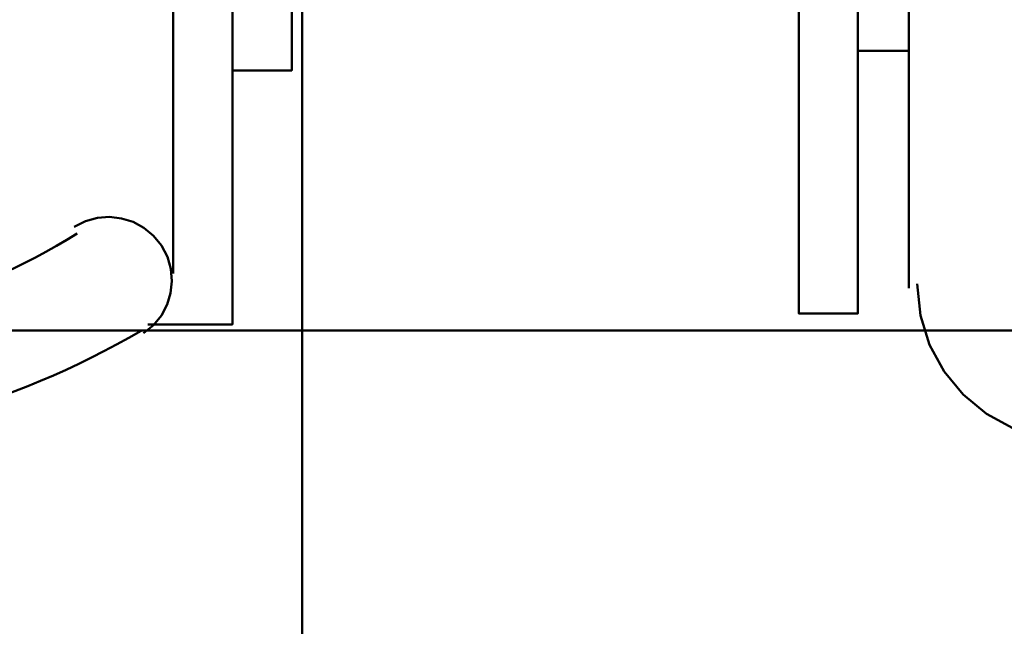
# Model space of a CAD drawing. Header units: metres. Extents: x -1 to 430, y -6 to 31.
# Tile 117 of 169: x 418.612 to 419.104, y 14.771 to 15.074. Entities that reach past the tile are written whole.
import ezdxf

# ---------------------------------------------------------------- set-up
doc = ezdxf.new("R2010")
doc.units = ezdxf.units.M
doc.linetypes.add('CONTINUA', pattern=[0])
for name, color, linetype, lineweight in [('P1 MOBLES', 7, 'CONTINUA', 25), ('P3 MOBLES', 7, 'CONTINUA', 25), ('P4 MOBLES', 7, 'CONTINUA', 25)]:
    doc.layers.add(name, color=color, linetype=linetype, lineweight=lineweight)

# ---------------------------------------------------------------- blocks, each defined once
blk = doc.blocks.new('OBJETO_COMPLEJO_1')
at = {"layer": 'P1 MOBLES', "color": 202, "linetype": 'CONTINUA', "lineweight": 50, "transparency": 33554687}
for p, q in [((419.0560420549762, 14.93972274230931), (419.0560420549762, 15.29530897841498)), ((419.0306430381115, 15.05825148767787), (419.0560420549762, 15.05825148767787))]:
    blk.add_line(p, q, dxfattribs=at)
for points in [[(419.0306430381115, 15.18947974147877), (419.0010108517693, 15.18947974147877), (419.0010108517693, 14.92702323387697), (419.0306430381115, 14.92702323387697), (419.0306430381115, 15.32070799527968), (419.0729747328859, 15.32070799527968)], [(419.0602752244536, 14.94183932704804), (419.0618662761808, 14.92605637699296), (419.0664294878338, 14.91135609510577), (419.0736499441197, 14.89805339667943), (419.0832127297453, 14.88646319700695), (419.0948029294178, 14.87690041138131), (419.1081056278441, 14.86967995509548), (419.1228059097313, 14.86511674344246), (419.1385888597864, 14.86352569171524)]]:
    blk.add_lwpolyline(points, dxfattribs=at)
blk.add_lwpolyline([(418.5988597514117, 14.1184878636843), (419.9966635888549, 14.1184878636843), (419.9966635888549, 14.91855689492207), (418.5988597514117, 14.91855689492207), (418.5988597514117, 14.1184878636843)], close=True, dxfattribs=at)
blk = doc.blocks.new('OBJETO_COMPLEJO_78')
at = {"layer": 'P3 MOBLES', "color": 202, "linetype": 'CONTINUA', "lineweight": 50, "transparency": 33554687}
blk.add_lwpolyline([(418.7528767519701, 14.52419890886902), (418.7528767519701, 15.92537800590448), (419.5529457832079, 15.92537800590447), (419.5529457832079, 14.52419890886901), (418.7528767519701, 14.52419890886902)], close=True, dxfattribs=at)
blk = doc.blocks.new('OBJETO_COMPLEJO_79')
at = {"layer": 'P3 MOBLES', "color": 202, "linetype": 'CONTINUA', "lineweight": 50, "transparency": 33554687}
blk.add_lwpolyline([(418.7528767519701, 14.52419890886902), (418.7528767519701, 15.92537800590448), (417.9528077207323, 15.92537800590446), (417.9528077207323, 14.52419890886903), (418.7528767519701, 14.52419890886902)], close=True, dxfattribs=at)
blk = doc.blocks.new('OBJETO_COMPLEJO_116')
at = {"layer": 'P4 MOBLES', "color": 202, "linetype": 'CONTINUA', "lineweight": 50, "transparency": 33554687}
blk.add_line((418.6883463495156, 14.94694096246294), (418.6883463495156, 15.29829402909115), dxfattribs=at)
for points in [[(418.7179785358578, 15.04853702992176), (418.7476107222, 15.04853702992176), (418.7476107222, 15.31099353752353), (418.7179785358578, 15.31099353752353), (418.7179785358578, 14.9215419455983), (418.6756468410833, 14.9215419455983)], [(418.6388275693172, 14.97024393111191), (418.6445209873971, 14.97313855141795), (418.6504943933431, 14.97479938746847), (418.6565746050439, 14.97526338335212), (418.6625884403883, 14.97456748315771), (418.668362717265, 14.97274863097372), (418.6737242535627, 14.9698437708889), (418.67849986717, 14.96588984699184), (418.6825163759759, 14.96092380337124), (418.6854684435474, 14.95525995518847), (418.6871896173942, 14.94930365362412), (418.687715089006, 14.94322844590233), (418.6870800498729, 14.93720787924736), (418.6853196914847, 14.93141550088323), (418.6824692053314, 14.92602485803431), (418.6785637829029, 14.92120949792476), (418.673638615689, 14.91714296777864)]]:
    blk.add_lwpolyline(points, dxfattribs=at)
for centre, radius, start, end in [((418.4613127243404, 15.256503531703), 0.3404882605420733, 238.2350844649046, 301.741898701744), ((418.4613150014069, 15.27765869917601), 0.4166733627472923, 239.5542184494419, 300.4261701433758)]:
    blk.add_arc(centre, radius, start, end, dxfattribs=at)

msp = doc.modelspace()

# ---------------------------------------------------------------- block references
at = {"layer": 'P1 MOBLES', "color": 202, "linetype": 'CONTINUA', "lineweight": 50, "transparency": 33554687}
msp.add_blockref('OBJETO_COMPLEJO_1', (0, 0), dxfattribs=at)
at = {"layer": 'P3 MOBLES', "color": 202, "linetype": 'CONTINUA', "lineweight": 50, "transparency": 33554687}
for name in ['OBJETO_COMPLEJO_79', 'OBJETO_COMPLEJO_78']:
    msp.add_blockref(name, (0, 0), dxfattribs=at)
at = {"layer": 'P4 MOBLES', "color": 202, "linetype": 'CONTINUA', "lineweight": 50, "transparency": 33554687}
msp.add_blockref('OBJETO_COMPLEJO_116', (0, 0), dxfattribs=at)

doc.saveas('drawing.dxf')
